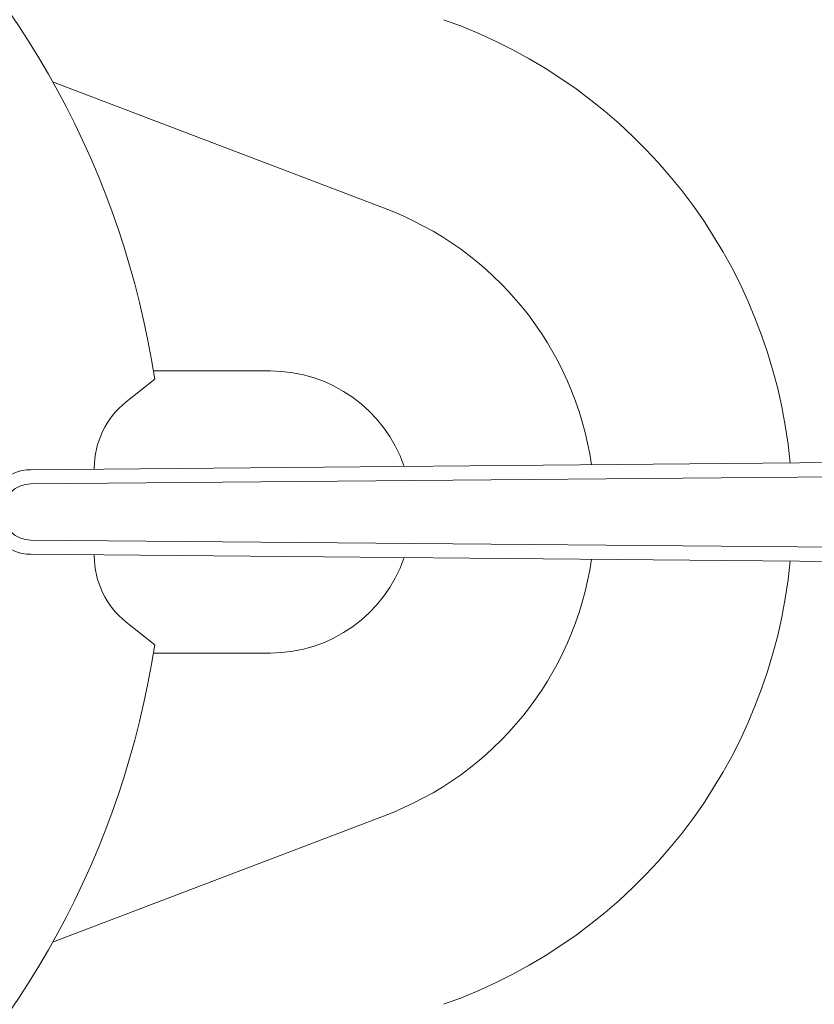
# Model space of a CAD drawing. Header units: inches. Extents: x 382808 to 408593, y -18409 to -9482.
# Tile 68 of 256: x 399294.08 to 399299.72, y -17251.04 to -17244.05. Entities that reach past the tile are written whole.
import ezdxf

# ---------------------------------------------------------------- set-up
doc = ezdxf.new("R2010")
doc.units = ezdxf.units.IN
doc.header["$LTSCALE"] = 2
doc.header["$MEASUREMENT"] = 0
doc.layers.add('!!!LOZAMET_Nr_pióra__9', color=220, linetype='CONTINUOUS', lineweight=0)

msp = doc.modelspace()

# ---------------------------------------------------------------- linework, layer by layer
at = {"layer": '!!!LOZAMET_Nr_pióra__9', "color": 7, "linetype": 'Continuous', "lineweight": 0}
for p, q in [((399294.3174, -17244.4944), (399296.6637, -17245.3896)), ((399295.8629, -17246.5457), (399295.0324, -17246.5457)), ((399295.0414, -17246.6029), (399294.8381, -17246.7656)), ((399294.1618, -17247.2457), (399305.4111, -17247.1475)), ((399294.1629, -17247.3457), (399305.5129, -17247.2466)), ((399294.6129, -17247.2418), (399294.6129, -17247.2341)), ((399294.1629, -17247.7457), (399305.5129, -17247.8449)), ((399294.1618, -17247.8457), (399305.4111, -17247.944)), ((399294.6129, -17247.8574), (399294.6129, -17247.8497)), ((399295.0414, -17248.4885), (399294.8381, -17248.3259)), ((399295.8629, -17248.5457), (399295.0324, -17248.5457)), ((399294.3174, -17250.597), (399296.6637, -17249.7018))]:
    msp.add_line(p, q, dxfattribs=at)
for centre, radius, start, end in [((399288.8629, -17247.5457), 6.25, 8.67595, 87.15951), ((399295.8629, -17247.5457), 3.7, 5.38179, 70.64687), ((399295.8629, -17247.5457), 2.3, 8.36824, 69.62385), ((399295.8629, -17247.5457), 1, 18.85169, 90), ((399295.2129, -17247.2341), 0.6, 128.65981, 180), ((399294.1629, -17247.5457), 0.3, 90, 270), ((399294.1629, -17247.5457), 0.2, 90, 270), ((399295.2129, -17247.8574), 0.6, 180, 231.34019), ((399295.8629, -17247.5457), 1, 270, 341.14831), ((399295.8629, -17247.5457), 2.3, 290.37615, 351.63176), ((399295.8629, -17247.5457), 3.7, 289.35313, 354.61821), ((399288.8629, -17247.5457), 6.25, 272.84049, 351.32405)]:
    msp.add_arc(centre, radius, start, end, dxfattribs=at)

doc.saveas('drawing.dxf')
